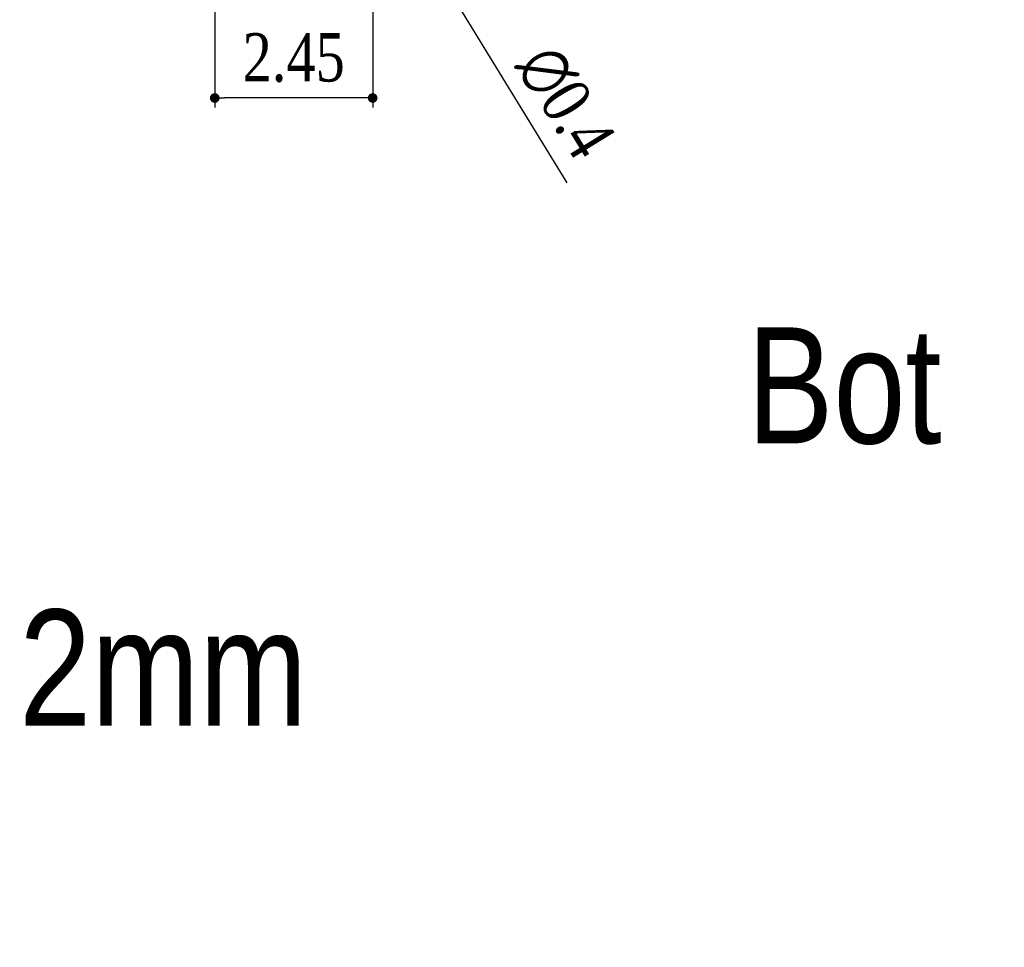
# Model space of a CAD drawing. Header units: millimetres. Extents: x -15.7 to 68.4, y -15.2 to 25.9.
# Tile 3 of 7: x 38.7 to 54, y -15.2 to -0.8. Entities that reach past the tile are written whole.
import ezdxf

# ---------------------------------------------------------------- set-up
doc = ezdxf.new("R2010")
doc.units = ezdxf.units.MM
doc.header["$LTSCALE"] = 30.734
doc.header["$PDMODE"] = 3
doc.header["$PDSIZE"] = 8
doc.layers.get('0').update_dxf_attribs({"linetype": 'CONTINUOUS'})
doc.layers.get('Defpoints').update_dxf_attribs({"linetype": 'CONTINUOUS'})
doc.layers.add('01 实线', color=7, linetype='CONTINUOUS')
doc.styles.add('Font_1_Times New Roman', font='times.ttf', dxfattribs={"width": 0.8})
doc.styles.add('ST1', font='arial.ttf', dxfattribs={"width": 0.8})
doc.dimstyles.new('Dim._2_spot_mini', dxfattribs={"dimscale": 0.3, "dimtxt": 2.5, "dimasz": 0.5, "dimexe": 0.5, "dimexo": 0, "dimgap": 0.8, "dimtad": 1, "dimdec": 3, "dimzin": 9, "dimdsep": 46, "dimtxsty": 'Font_1_Times New Roman', "dimblk": 'DOT', "dimcen": 0.1, "dimclrd": 256, "dimclre": 256, "dimclrt": 256, "dimadec": 0, "dimazin": 0, "dimtp": 0.1, "dimtm": 0.1, "dimtfac": 1, "dimtdec": 3, "dimtmove": 0, "dimatfit": 3, "dimfxl": 0, "dimtolj": 1, "dimlwd": -1, "dimlwe": -1, "dimarcsym": 0})

# ---------------------------------------------------------------- blocks, each defined once
blk = doc.blocks.new('_Dot')
at = {"color": 0, "linetype": 'ByBlock', "lineweight": -2}
blk.add_line((-0.5, 0), (-1, 0), dxfattribs=at)
at = {"color": 0, "linetype": 'ByBlock', "const_width": 0.5}
blk.add_lwpolyline([(-0.25, 0, 1), (0.25, 0, 1)], format="xyb", close=True, dxfattribs=at)
blk = doc.blocks.new('*D19')
at = {"ltscale": 0.05, "transparency": 16777216}
for p, q in [((44.213, 5.45), (44.213, -2.122)), ((41.763, 0), (41.763, -2.122)), ((44.063, -1.972), (41.913, -1.972))]:
    blk.add_line(p, q, dxfattribs=at)
at = {"layer": 'Defpoints', "color": 0, "ltscale": 0.05, "transparency": 16777216}
for p in [(44.213, 5.45), (41.763, 0), (41.763, -1.972)]:
    blk.add_point(p, dxfattribs=at)
at = {"ltscale": 0.05, "transparency": 16777216, "xscale": 0.15, "yscale": 0.15, "zscale": 0.15, "rotation": 180}
blk.add_blockref('_Dot', (41.763, -1.972), dxfattribs=at)
at = {"ltscale": 0.05, "transparency": 16777216, "xscale": 0.15, "yscale": 0.15, "zscale": 0.15}
blk.add_blockref('_Dot', (44.213, -1.972), dxfattribs=at)
at = {"ltscale": 0.05, "transparency": 16777216, "insert": (42.988, -1.349), "char_height": 0.75, "attachment_point": 5, "style": 'Font_1_Times New Roman'}
blk.add_mtext('\\A1;2.45', dxfattribs=at)
blk = doc.blocks.new('*D29')
at = {"ltscale": 0.05, "transparency": 16777216}
for p, q in [((45.03, 0.298), (44.951, 0.426)), ((45.108, 0.17), (45.317, -0.17)), ((47.231, -3.289), (45.396, -0.298))]:
    blk.add_line(p, q, dxfattribs=at)
blk.add_arc((45.213, 0), 0.2, 258.5612, 0, dxfattribs=at)
at = {"layer": 'Defpoints', "color": 0, "ltscale": 0.05, "transparency": 16777216}
for p in [(45.108, 0.17), (45.317, -0.17)]:
    blk.add_point(p, dxfattribs=at)
at = {"ltscale": 0.05, "transparency": 16777216, "xscale": 0.15, "yscale": 0.15, "zscale": 0.15}
for p, rotation in [((45.108, 0.17), 301.533059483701), ((45.317, -0.17), 121.533059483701)]:
    blk.add_blockref('_Dot', p, dxfattribs=dict(at, rotation=rotation))
at = {"ltscale": 0.05, "transparency": 16777216, "insert": (47.203, -2.037), "char_height": 0.75, "attachment_point": 5, "rotation": 301.5331, "style": 'Font_1_Times New Roman'}
blk.add_mtext('\\A1;∅0.4', dxfattribs=at)

msp = doc.modelspace()

# ---------------------------------------------------------------- texts
at = {"layer": '01 实线', "insert": (50.019, -5.5316), "char_height": 1.8, "attachment_point": 1, "style": 'ST1'}
msp.add_mtext_dynamic_manual_height_columns('Bot', width=5.162481, gutter_width=15, heights=[0], dxfattribs=at)
at = {"layer": '01 实线', "insert": (14.4086, -9.9105), "char_height": 1.8, "width": 29.735872, "attachment_point": 1, "style": 'ST1'}
msp.add_mtext('\\pi1.2302;Unlabeled tolerance: +/-0.2mm', dxfattribs=at)

# ---------------------------------------------------------------- dimensions: what is measured, and where the dimension line sits
at = {"ltscale": 0.05}
dim = msp.add_linear_dim(base=(41.7626, -1.9721), p1=(44.2126, 5.45), p2=(41.7626, 0), dimstyle='Dim._2_spot_mini', dxfattribs=at)
dim.commit()
dim.dimension.update_dxf_attribs({"geometry": '*D19', "text_midpoint": (42.9876, -1.3495)})
dim = msp.add_diameter_dim_2p(p1=(45.108, 0.1705), p2=(45.3172, -0.1705), dimstyle='Dim._2_spot_mini', dxfattribs=at)
dim.commit()
dim.dimension.update_dxf_attribs({"geometry": '*D29', "text_midpoint": (46.6649, -2.3668), "dimtype": 163})

doc.saveas('drawing.dxf')
